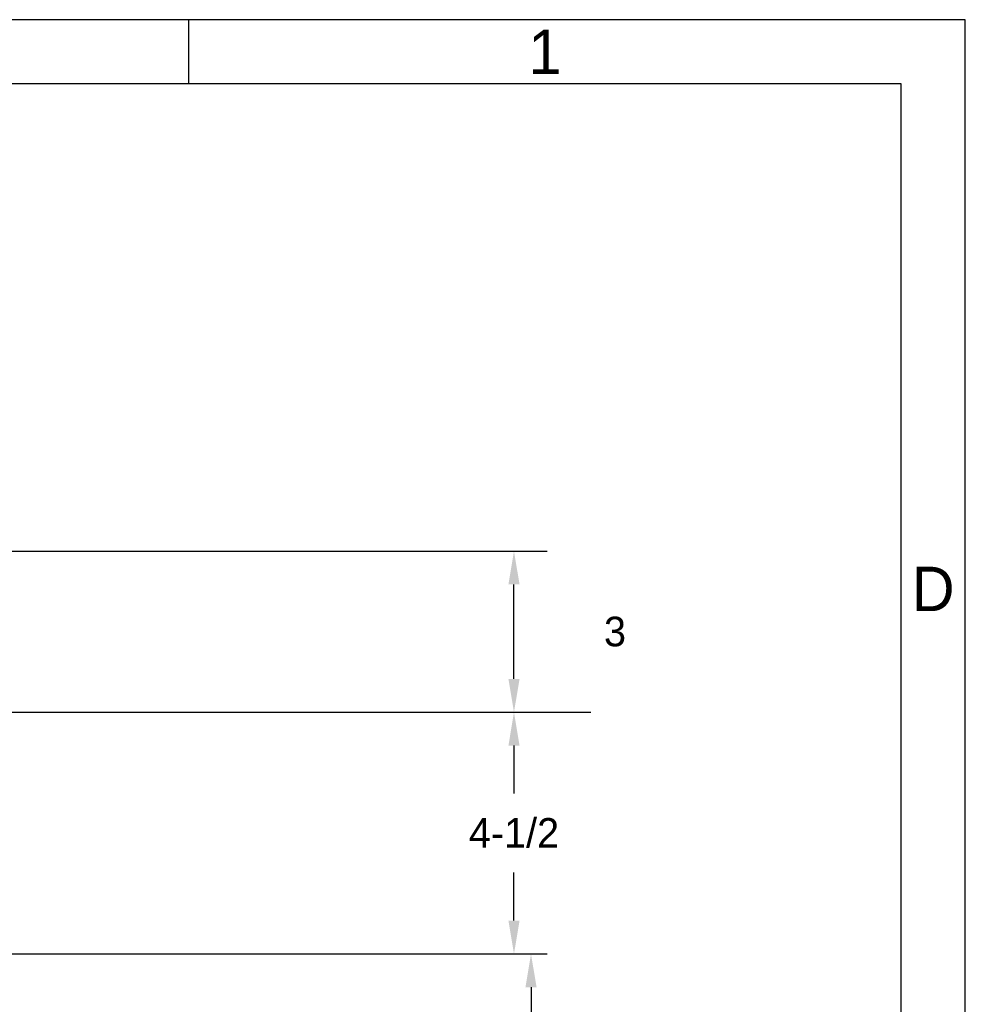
# Model space of a CAD drawing. Extents: x 0 to 108, y 0 to 78.
# Tile 54 of 54: x 91 to 108, y 59 to 78. Entities that reach past the tile are written whole.
import ezdxf
from ezdxf.enums import TextEntityAlignment as Align

# ---------------------------------------------------------------- set-up
doc = ezdxf.new("R2010")
doc.units = 0
doc.header["$LTSCALE"] = 3.5
doc.header["$MEASUREMENT"] = 0
for name, color, linetype in [('$INFO', 7, 'CONTINUOUS'), ('BORDER-35', 1, 'CONTINUOUS'), ('BORDER-50', 2, 'CONTINUOUS'), ('BORDER-70', 6, 'CONTINUOUS'), ('BORDER_OUTLINE-70', 5, 'CONTINUOUS'), ('DIMENSIONS-35', 7, 'CONTINUOUS')]:
    doc.layers.add(name, color=color, linetype=linetype)
doc.styles.add('BGA-STD-4', font='bgastd', dxfattribs={"height": 0.55118})
doc.dimstyles.get("Standard").update_dxf_attribs({"dimtxt": 0.18, "dimasz": 0.18, "dimexe": 0.18, "dimexo": 0.0625, "dimgap": 0.09, "dimtad": 0, "dimtih": 1, "dimtoh": 1, "dimdec": 4, "dimzin": 0, "dimdsep": 46, "dimtxsty": 'Standard', "dimcen": 0.09, "dimadec": 0, "dimazin": 0, "dimtfac": 1, "dimtdec": 4, "dimtofl": 0, "dimtmove": 0, "dimatfit": 3, "dimfxl": 0, "dimtolj": 1, "dimtzin": 0, "dimarcsym": 0})

# ---------------------------------------------------------------- blocks, each defined once
blk = doc.blocks.new('BORDRDD')
at = {"layer": 'BORDER-35'}
for p, q in [((787, 563), (0, 563)), ((787, 0), (787, 563))]:
    blk.add_line(p, q, dxfattribs=at)
at = {"layer": 'BORDER-50'}
blk.add_line((682.11, 554.32), (682.11, 563), dxfattribs=at)
at = {"layer": 'BORDER_OUTLINE-70'}
for p, q in [((778.32, 554.32), (8.68, 554.32)), ((778.32, 8.46), (778.32, 554.32))]:
    blk.add_line(p, q, dxfattribs=at)
at = {"layer": 'BORDER-70', "style": 'BGA-STD-4'}
for s, p in [('1', (730.22, 558.66)), ('D', (782.66, 486.09))]:
    blk.add_text(s, height=6, dxfattribs=at).set_placement(p, align=Align.MIDDLE)
blk = doc.blocks.new('*D18')
at = {"layer": 'DIMENSIONS-35', "lineweight": -2}
for p, q in [((100.045, 64.064), (100.045, 63.169)), ((100.045, 60.804), (100.045, 61.699)), ((86.829, 60.184), (100.665, 60.184))]:
    blk.add_line(p, q, dxfattribs=at)
at = {"layer": 'DIMENSIONS-35'}
for points in [[(99.942, 64.064), (100.149, 64.064), (100.045, 64.684)], [(99.942, 60.804), (100.149, 60.804), (100.045, 60.184)]]:
    blk.add_solid(points, dxfattribs=at)
at = {"layer": 'DIMENSIONS-35', "color": 2, "insert": (100.045, 62.434), "char_height": 0.5512, "attachment_point": 5, "style": 'BGA-STD-4'}
blk.add_mtext('\\A1;4-1/2', dxfattribs=at)
blk = doc.blocks.new('*D19')
at = {"layer": 'DIMENSIONS-35', "lineweight": -2}
for p, q in [((100.362, 59.564), (100.362, 58.775)), ((100.362, 56.804), (100.362, 57.594)), ((87.329, 56.184), (100.983, 56.184))]:
    blk.add_line(p, q, dxfattribs=at)
at = {"layer": 'DIMENSIONS-35'}
for points in [[(100.259, 59.564), (100.466, 59.564), (100.362, 60.184)], [(100.259, 56.804), (100.466, 56.804), (100.362, 56.184)]]:
    blk.add_solid(points, dxfattribs=at)
at = {"layer": 'DIMENSIONS-35', "color": 2, "insert": (100.362, 58.184), "char_height": 0.5512, "attachment_point": 5, "style": 'BGA-STD-4'}
blk.add_mtext('\\A1;4', dxfattribs=at)
blk = doc.blocks.new('*D21')
at = {"layer": 'DIMENSIONS-35', "lineweight": -2}
for p, q in [((89.329, 67.684), (100.665, 67.684)), ((100.045, 65.304), (100.045, 67.064))]:
    blk.add_line(p, q, dxfattribs=at)
at = {"layer": 'DIMENSIONS-35'}
for points in [[(99.942, 67.064), (100.149, 67.064), (100.045, 67.684)], [(99.942, 65.304), (100.149, 65.304), (100.045, 64.684)]]:
    blk.add_solid(points, dxfattribs=at)
at = {"layer": 'DIMENSIONS-35', "color": 2, "insert": (101.925, 66.184), "char_height": 0.5512, "attachment_point": 5, "style": 'BGA-STD-4'}
blk.add_mtext('\\A1;3', dxfattribs=at)

msp = doc.modelspace()

# ---------------------------------------------------------------- linework, layer by layer
at = {"layer": 'DIMENSIONS-35'}
msp.add_line((87.1225, 64.6841), (101.4724, 64.6841), dxfattribs=at)

# ---------------------------------------------------------------- block references
at = {"layer": '$INFO', "xscale": 0.137795, "yscale": 0.137795, "zscale": 0.137795}
msp.add_blockref('BORDRDD', (0, 0), dxfattribs=at)

# ---------------------------------------------------------------- dimensions: what is measured, and where the dimension line sits
at = {"layer": 'DIMENSIONS-35'}
for base, p1, p2, text, picture, middle in [((100.0453, 67.6841), (87.1225, 64.6841), (89.1225, 67.6841), '3', '*D21', (101.9253, 66.1841)), ((100.0453, 60.1841), (87.1225, 64.6841), (86.6225, 60.1841), '4-1/2', '*D18', (100.0453, 62.4341)), ((100.3624, 56.1841), (87.1225, 60.1841), (87.1225, 56.1841), '4', '*D19', (100.3624, 58.1841))]:
    dim = msp.add_linear_dim(base=base, p1=p1, p2=p2, angle=90, text=text, dimstyle='Standard', override={"dimscale": 3.5, "dimtxt": 0.1575, "dimasz": 0.1772, "dimexe": 0.1772, "dimexo": 0.0591, "dimdec": 3, "dimtxsty": 'BGA-STD-4', "dimcen": 0.0984, "dimse1": 1, "dimclrd": 256, "dimclre": 256, "dimclrt": 2, "dimtdec": 3, "dimtmove": 2}, dxfattribs=at)
    dim.commit()
    dim.dimension.update_dxf_attribs({"geometry": picture, "text_midpoint": middle})

doc.saveas('drawing.dxf')
